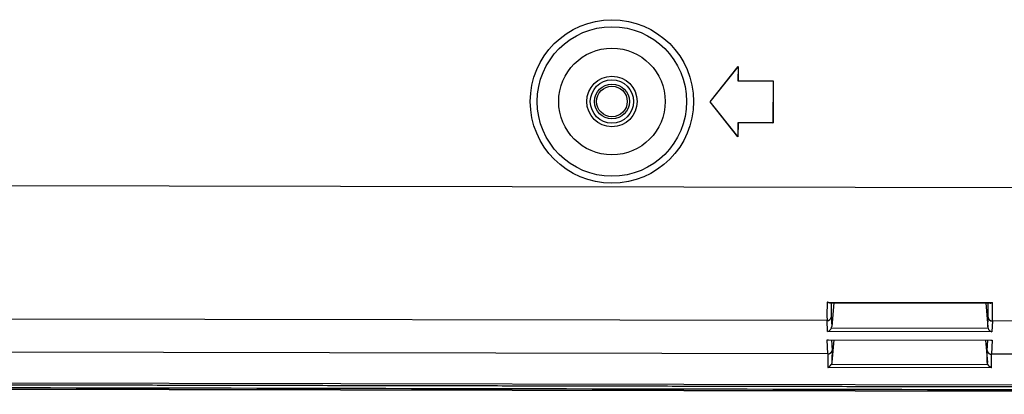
# Model space of a CAD drawing. Header units: millimetres. Extents: x 40090 to 187415, y -53271 to 40260.
# Tile 209 of 256: x 126972 to 127042, y 13768 to 13795. Entities that reach past the tile are written whole.
import ezdxf

# ---------------------------------------------------------------- set-up
doc = ezdxf.new("R2010")
doc.units = ezdxf.units.MM
doc.layers.add('AVM_projektor', color=6, linetype='Continuous')

# ---------------------------------------------------------------- blocks, each defined once
blk = doc.blocks.new('PT-FW430-bottom')
for p, q in [((200.491, 304.353), (200.491, 73.885)), ((214.57, 304.016), (214.57, 3.544)), ((215, 294.627), (215, 20.806)), ((214.997, 21.103), (214.997, 294.331)), ((209.993, 182.653), (209.993, 180.948)), ((212.36, 182.713), (212.36, 180.887)), ((208.67, 169.153), (208.67, 180.947)), ((208.724, 169.321), (208.724, 180.779)), ((208.724, 180.476), (210.415, 180.618)), ((210.415, 180.618), (209.734, 180.649)), ((209.993, 180.948), (210.771, 180.912)), ((210.512, 169.46), (210.512, 180.64)), ((210.771, 180.912), (210.771, 169.188)), ((211.355, 169.167), (211.355, 180.933)), ((211.355, 180.933), (212.36, 180.887)), ((211.37, 169.262), (211.37, 180.838)), ((212.113, 180.588), (211.37, 180.622)), ((213.091, 169.465), (213.091, 180.636)), ((213.336, 180.894), (213.336, 169.207)), ((211.37, 180.463), (212.948, 180.596)), ((208.724, 169.624), (210.415, 169.482)), ((209.734, 169.451), (210.415, 169.482)), ((211.37, 169.637), (212.948, 169.505)), ((211.37, 169.478), (212.113, 169.512)), ((210.771, 169.188), (209.993, 169.153)), ((209.993, 169.153), (209.993, 31.031)), ((212.36, 169.213), (211.355, 169.167)), ((212.36, 169.213), (212.36, 27.663)), ((192.9, 165.267), (195.9, 165.267)), ((192.9, 162.767), (192.9, 165.267)), ((192.907, 165.26), (192.9, 165.267)), ((192.907, 165.26), (195.893, 165.26)), ((192.907, 162.76), (192.907, 165.26)), ((195.893, 165.26), (195.9, 165.267)), ((195.893, 165.26), (195.893, 162.76)), ((195.9, 165.267), (195.9, 162.767)), ((194.4, 160.767), (191.9, 162.767)), ((191.9, 162.767), (192.9, 162.767)), ((191.92, 162.76), (191.9, 162.767)), ((194.4, 160.776), (191.92, 162.76)), ((191.92, 162.76), (192.907, 162.76)), ((192.907, 162.76), (192.9, 162.767)), ((196.9, 162.767), (194.4, 160.767)), ((196.88, 162.76), (194.4, 160.776)), ((195.893, 162.76), (195.9, 162.767)), ((195.893, 162.76), (196.88, 162.76)), ((195.9, 162.767), (196.9, 162.767)), ((196.88, 162.76), (196.9, 162.767)), ((194.4, 160.776), (194.4, 160.767))]:
    blk.add_line(p, q)
for radius in [5.829, 5.33, 3.8, 1.8, 1.545, 1.245, 1.093]:
    blk.add_circle((194.4, 153.767), radius)
for centre, major_axis, ratio, start_param, end_param in [((200.491, 180.009), (-10, -0.851), 0.042047, 3.454792, 3.751014), ((200.517, 179.71), (-9.7, -0.851), 0.043328, 3.454568, 3.699851), ((209.708, 180.948), (-0.014, -0.3), 0.950148, 0.139819, 1.61411), ((210.384, 180.917), (0.325, -0.012), 0.922888, 4.843824, 5.151363), ((210.486, 180.912), (-0.247, -0.236), 0.72431, 1.05271, 2.219463), ((211.07, 180.933), (0.239, -0.25), 0.72431, 0.648651, 0.965444), ((197.934, 179.26), (-17, -1.465), 0.042575, 3.574962, 3.695383), ((197.96, 178.961), (-16.7, -1.465), 0.043328, 3.594641, 3.697414), ((200.517, 170.39), (9.7, -0.851), 0.043328, 5.724927, 5.97021), ((209.708, 169.153), (0.014, -0.3), 0.950148, 1.527482, 3.001774), ((210.384, 169.183), (-0.325, -0.012), 0.922888, 4.273415, 4.580953), ((210.486, 169.188), (0.247, -0.236), 0.72431, 0.92213, 2.088882), ((197.96, 171.139), (16.7, -1.465), 0.043328, 5.727364, 5.830137), ((200.491, 170.092), (10, -0.851), 0.042047, 5.673764, 5.969986), ((211.07, 169.167), (-0.239, -0.25), 0.72431, 2.176149, 2.492942), ((197.934, 170.84), (17, -1.465), 0.042575, 5.729395, 5.849816)]:
    blk.add_ellipse(centre, major_axis=major_axis, ratio=ratio, start_param=start_param, end_param=end_param)
for points, start_tangent, end_tangent in [([(214.698, 305.111), (214.698, 302.486), (214.698, 299.86), (214.698, 297.235), (214.698, 294.61), (214.698, 291.985), (214.698, 289.36), (214.698, 286.735), (214.698, 284.11), (214.698, 281.484), (214.698, 278.859), (214.698, 276.234), (214.698, 273.609), (214.698, 270.984), (214.698, 268.359), (214.698, 265.733), (214.698, 263.108), (214.698, 260.483), (214.698, 257.858), (214.698, 255.233), (214.698, 252.608), (214.698, 249.983), (214.698, 247.357), (214.698, 244.732), (214.698, 242.107), (214.698, 239.482), (214.698, 236.857), (214.698, 234.232), (214.698, 231.606), (214.698, 228.981), (214.698, 226.356), (214.698, 223.731), (214.698, 221.106), (214.698, 218.481), (214.698, 215.856), (214.698, 213.23), (214.698, 210.605), (214.698, 207.98), (214.698, 205.355), (214.698, 202.73), (214.698, 200.105), (214.698, 197.48), (214.698, 194.854), (214.698, 192.229), (214.698, 189.604), (214.698, 186.979), (214.698, 184.354), (214.697, 181.729), (214.697, 179.103), (214.697, 176.478), (214.697, 173.853), (214.697, 171.228), (214.697, 168.603), (214.697, 165.978), (214.697, 163.353), (214.697, 160.727), (214.697, 158.102), (214.697, 155.477), (214.697, 152.852), (214.697, 150.227), (214.697, 147.602), (214.697, 144.976), (214.697, 142.351), (214.697, 139.726), (214.697, 137.101), (214.697, 134.476), (214.697, 131.851), (214.697, 129.226), (214.697, 126.6), (214.697, 123.975), (214.697, 121.35), (214.697, 118.725), (214.697, 116.1), (214.697, 113.475), (214.697, 110.849), (214.697, 108.224), (214.697, 105.599), (214.697, 102.974), (214.697, 100.349), (214.697, 97.724), (214.697, 95.099), (214.697, 92.473), (214.697, 89.848), (214.697, 87.223), (214.697, 84.598), (214.697, 81.973), (214.697, 79.348), (214.697, 76.723), (214.697, 74.097), (214.697, 71.472), (214.697, 68.847), (214.697, 66.222), (214.697, 63.597), (214.697, 60.972), (214.697, 58.346), (214.697, 55.721), (214.697, 53.096), (214.697, 50.471), (214.697, 47.846), (214.697, 45.221), (214.697, 42.596), (214.697, 39.97), (214.697, 37.345), (214.697, 34.72), (214.697, 32.095), (214.697, 29.47), (214.697, 26.845), (214.697, 24.219), (214.697, 21.594), (214.697, 18.969), (214.697, 16.344), (214.697, 13.719), (214.697, 11.094), (214.697, 8.469), (214.697, 5.843), (214.697, 3.218)], (-0.000004, -1), (-0.000004, -1)), ([(214.9, 297.867), (214.9, 238.944), (214.9, 180.02), (214.9, 121.097), (214.9, 62.173), (214.9, 3.25)], (0.000001, -1), (0.000001, -1)), ([(208.724, 180.779), (208.724, 180.787), (208.722, 180.798), (208.719, 180.81), (208.715, 180.824), (208.711, 180.84), (208.705, 180.857), (208.697, 180.877), (208.689, 180.898), (208.68, 180.922), (208.67, 180.947)], (-0.03175, 0.999496), (-0.384649, 0.923063)), ([(212.111, 180.588), (212.116, 180.588), (212.122, 180.589), (212.127, 180.59), (212.132, 180.591), (212.137, 180.592), (212.142, 180.593), (212.146, 180.594), (212.151, 180.595), (212.156, 180.596), (212.16, 180.598), (212.164, 180.599), (212.169, 180.6), (212.173, 180.602), (212.177, 180.604), (212.182, 180.605), (212.186, 180.607), (212.191, 180.609), (212.195, 180.611), (212.2, 180.613), (212.204, 180.616), (212.208, 180.618), (212.212, 180.62), (212.216, 180.623), (212.22, 180.625), (212.224, 180.628), (212.229, 180.63), (212.233, 180.633), (212.237, 180.636), (212.241, 180.639), (212.245, 180.642), (212.248, 180.645), (212.252, 180.648), (212.256, 180.651), (212.26, 180.654), (212.263, 180.658), (212.267, 180.661), (212.27, 180.665), (212.274, 180.668), (212.277, 180.672), (212.281, 180.675), (212.284, 180.679), (212.287, 180.683), (212.29, 180.687), (212.294, 180.691), (212.297, 180.695), (212.3, 180.699), (212.303, 180.703), (212.305, 180.707), (212.308, 180.711), (212.311, 180.715), (212.314, 180.72), (212.316, 180.724), (212.319, 180.728), (212.321, 180.733), (212.324, 180.737), (212.326, 180.742), (212.328, 180.746), (212.331, 180.751), (212.333, 180.756), (212.335, 180.76), (212.337, 180.765), (212.339, 180.77), (212.34, 180.775), (212.342, 180.78), (212.344, 180.785), (212.345, 180.789), (212.347, 180.794), (212.348, 180.799), (212.35, 180.804), (212.351, 180.809), (212.352, 180.815), (212.353, 180.82), (212.354, 180.825), (212.355, 180.83), (212.356, 180.835), (212.357, 180.84), (212.358, 180.845), (212.358, 180.85), (212.359, 180.855), (212.359, 180.861), (212.36, 180.866), (212.36, 180.871), (212.36, 180.876), (212.36, 180.882), (212.36, 180.887)], (0.994634, 0.103452), (0.001302, 0.999999)), ([(212.36, 180.887), (212.36, 180.887), (212.36, 180.887), (212.36, 180.887)], (0, -1), (-0.001059, -0.999999)), ([(213.091, 180.636), (213.082, 180.631), (213.072, 180.627), (213.063, 180.623), (213.054, 180.619), (213.045, 180.616), (213.035, 180.613), (213.026, 180.61), (213.016, 180.607), (213.007, 180.605), (212.997, 180.603), (212.987, 180.601), (212.977, 180.599), (212.968, 180.598), (212.958, 180.597), (212.948, 180.596)], (-0.892107, -0.451825), (-0.996524, -0.083302)), ([(213.337, 180.897), (213.335, 180.89), (213.332, 180.884), (213.329, 180.878), (213.327, 180.873), (213.324, 180.868), (213.322, 180.863), (213.32, 180.859), (213.318, 180.855), (213.316, 180.852), (213.314, 180.848), (213.311, 180.844), (213.309, 180.84), (213.306, 180.835), (213.303, 180.83), (213.3, 180.826), (213.297, 180.821), (213.294, 180.817), (213.292, 180.813), (213.289, 180.809), (213.286, 180.805), (213.283, 180.801), (213.28, 180.797), (213.277, 180.793), (213.274, 180.788), (213.27, 180.784), (213.267, 180.78), (213.264, 180.776), (213.26, 180.772), (213.257, 180.768), (213.253, 180.764), (213.25, 180.76), (213.246, 180.756), (213.243, 180.752), (213.239, 180.748), (213.235, 180.743), (213.23, 180.739), (213.226, 180.735), (213.222, 180.73), (213.218, 180.726), (213.214, 180.722), (213.21, 180.719), (213.205, 180.715), (213.201, 180.711), (213.196, 180.707), (213.192, 180.703), (213.187, 180.699), (213.182, 180.695), (213.177, 180.691), (213.173, 180.688), (213.168, 180.684), (213.163, 180.681), (213.159, 180.677), (213.154, 180.674), (213.149, 180.67), (213.144, 180.667), (213.139, 180.663), (213.134, 180.66), (213.129, 180.657), (213.123, 180.654), (213.118, 180.651), (213.113, 180.647), (213.107, 180.644), (213.102, 180.641), (213.096, 180.638), (213.091, 180.636)], (-0.399408, -0.916773), (-0.892122, -0.451794)), ([(212.36, 169.213), (212.36, 169.219), (212.36, 169.224), (212.36, 169.229), (212.36, 169.234), (212.359, 169.239), (212.359, 169.245), (212.358, 169.25), (212.358, 169.255), (212.357, 169.26), (212.356, 169.265), (212.355, 169.271), (212.354, 169.276), (212.353, 169.281), (212.352, 169.286), (212.351, 169.291), (212.35, 169.296), (212.348, 169.301), (212.347, 169.306), (212.345, 169.311), (212.344, 169.316), (212.342, 169.321), (212.34, 169.325), (212.339, 169.33), (212.337, 169.335), (212.335, 169.34), (212.333, 169.345), (212.33, 169.349), (212.328, 169.354), (212.326, 169.359), (212.323, 169.363), (212.321, 169.368), (212.318, 169.372), (212.316, 169.377), (212.313, 169.382), (212.31, 169.386), (212.307, 169.39), (212.304, 169.395), (212.301, 169.399), (212.298, 169.403), (212.295, 169.405), (212.293, 169.407), (212.291, 169.41), (212.289, 169.413), (212.286, 169.415), (212.284, 169.418), (212.282, 169.422), (212.279, 169.425), (212.276, 169.428), (212.272, 169.432), (212.269, 169.436), (212.264, 169.44), (212.259, 169.444), (212.254, 169.448), (212.247, 169.453), (212.24, 169.457), (212.232, 169.462), (212.223, 169.467), (212.213, 169.472), (212.219, 169.472), (212.222, 169.472), (212.224, 169.472), (212.224, 169.473), (212.223, 169.475), (212.221, 169.477), (212.219, 169.478), (212.215, 169.481), (212.212, 169.483), (212.209, 169.485), (212.206, 169.487), (212.203, 169.489), (212.201, 169.49), (212.201, 169.492), (212.201, 169.493), (212.203, 169.493), (212.206, 169.493), (212.211, 169.493), (212.219, 169.491), (212.202, 169.495), (212.174, 169.501), (212.161, 169.505), (212.153, 169.507), (212.144, 169.508), (212.124, 169.511), (212.122, 169.511), (212.116, 169.512)], (-0.001368, 0.999999), (-0.999735, -0.023014)), ([(212.948, 169.505), (212.958, 169.504), (212.968, 169.503), (212.977, 169.501), (212.987, 169.499), (212.997, 169.498), (213.007, 169.495), (213.016, 169.493), (213.026, 169.49), (213.035, 169.487), (213.045, 169.484), (213.054, 169.481), (213.063, 169.477), (213.072, 169.473), (213.082, 169.469), (213.091, 169.465)], (0.996524, -0.083302), (0.892107, -0.451825)), ([(213.337, 169.204), (213.335, 169.21), (213.332, 169.216), (213.329, 169.222), (213.327, 169.227), (213.324, 169.233), (213.322, 169.237), (213.32, 169.241), (213.318, 169.245), (213.316, 169.248), (213.314, 169.252), (213.311, 169.256), (213.309, 169.261), (213.306, 169.265), (213.303, 169.27), (213.3, 169.275), (213.297, 169.279), (213.294, 169.283), (213.292, 169.287), (213.289, 169.291), (213.286, 169.295), (213.283, 169.299), (213.28, 169.303), (213.277, 169.308), (213.274, 169.312), (213.27, 169.316), (213.267, 169.32), (213.264, 169.324), (213.26, 169.328), (213.257, 169.332), (213.253, 169.336), (213.25, 169.34), (213.246, 169.345), (213.243, 169.349), (213.239, 169.353), (213.235, 169.357), (213.23, 169.361), (213.226, 169.366), (213.222, 169.37), (213.218, 169.374), (213.214, 169.378), (213.21, 169.381), (213.205, 169.385), (213.201, 169.389), (213.196, 169.393), (213.192, 169.397), (213.187, 169.401), (213.182, 169.405), (213.177, 169.409), (213.173, 169.412), (213.168, 169.416), (213.163, 169.42), (213.159, 169.423), (213.154, 169.427), (213.149, 169.43), (213.144, 169.433), (213.139, 169.437), (213.134, 169.44), (213.129, 169.443), (213.123, 169.447), (213.118, 169.45), (213.113, 169.453), (213.107, 169.456), (213.102, 169.459), (213.096, 169.462), (213.091, 169.465)], (-0.399408, 0.916773), (-0.892122, 0.451794)), ([(208.724, 169.321), (208.724, 169.313), (208.722, 169.303), (208.719, 169.29), (208.715, 169.276), (208.711, 169.261), (208.705, 169.243), (208.697, 169.223), (208.689, 169.202), (208.68, 169.178), (208.67, 169.153)], (-0.03175, -0.999496), (-0.384649, -0.923063)), ([(212.36, 169.213), (212.36, 169.213), (212.36, 169.213), (212.36, 169.213)], (0.001323, -0.999999), (0.000265, -1))]:
    blk.add_spline(points, degree=3, dxfattribs=dict(start_tangent=start_tangent, end_tangent=end_tangent))

msp = doc.modelspace()

# ---------------------------------------------------------------- block references
at = {"layer": 'AVM_projektor', "rotation": 269.8895464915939}
msp.add_blockref('PT-FW430-bottom', (126860.867, 13983.842), dxfattribs=at)

doc.saveas('drawing.dxf')
